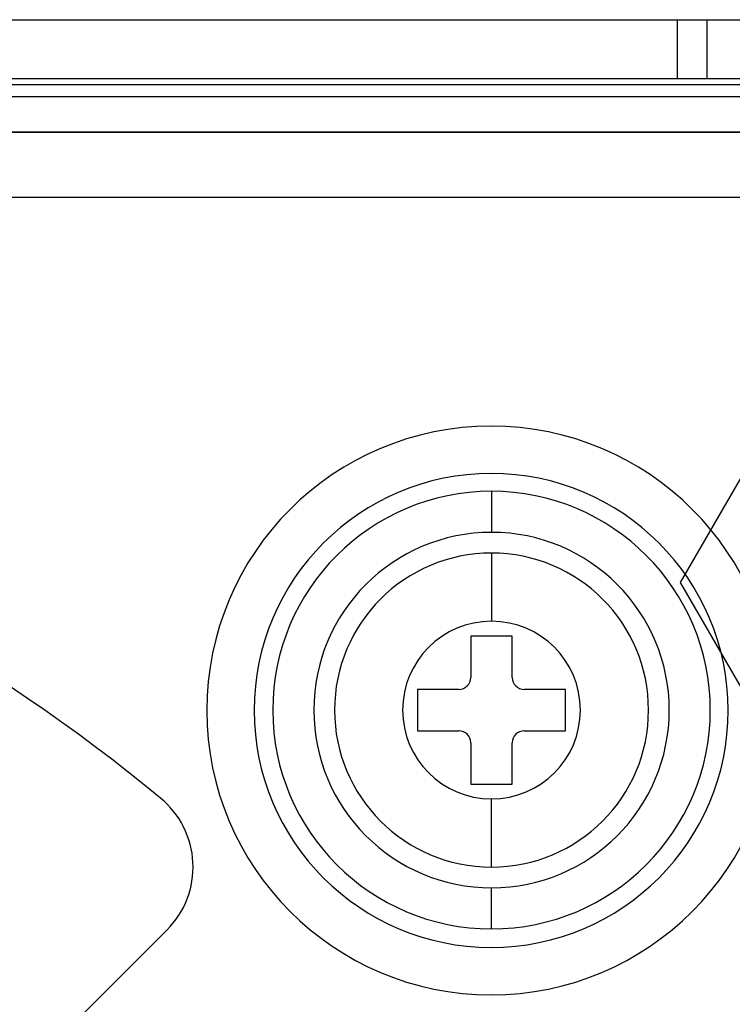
# Model space of a CAD drawing. Header units: millimetres. Extents: x -93 to 0, y 0 to 191.
# Tile 132 of 150: x -23 to -11, y 173 to 190. Entities that reach past the tile are written whole.
import ezdxf

# ---------------------------------------------------------------- set-up
doc = ezdxf.new("R2010")
doc.units = ezdxf.units.MM
doc.layers.add('MAIN-1', color=7, linetype='Continuous')
doc.layers.add('MAIN-2', color=7, linetype='Continuous')

msp = doc.modelspace()

# ---------------------------------------------------------------- linework, layer by layer
at = {"layer": 'MAIN-1'}
for p, q in [((-90.5, 190), (-2.5, 190)), ((-2.5, 189), (-90.5, 189)), ((-12.042, 180.5), (-10.021, 184)), ((-10.021, 177), (-12.042, 180.5))]:
    msp.add_line(p, q, dxfattribs=at)
at = {"layer": 'MAIN-2'}
for p, q in [((-12.1, 190), (-12.1, 189)), ((-11.6, 190), (-11.6, 190)), ((-11.6, 190), (-11.6, 189)), ((-2.5, 189), (-90.5, 189)), ((-11.6, 189), (-11.6, 189)), ((-3.4, 188.9), (-89.6, 188.9)), ((-10.552, 188.7), (-82.647, 188.7)), ((-91.1, 188.1), (-1.9, 188.1)), ((-3.4, 188.1), (-89.6, 188.1)), ((-5, 187), (-87.4, 187)), ((-15.24, 183.14), (-15.24, 183.14)), ((-15.24, 182.34), (-15.24, 182.34)), ((-15.234, 182.038), (-15.234, 181.346)), ((-15.234, 181.346), (-15.234, 181.346)), ((-15.234, 180.996), (-15.234, 179.846)), ((-15.234, 180.996), (-15.234, 180.996)), ((-12.042, 180.5), (-12.042, 180.5)), ((-15.234, 179.846), (-15.234, 179.846)), ((-15.584, 179.596), (-15.584, 178.896)), ((-14.884, 179.596), (-15.584, 179.596)), ((-15.584, 179.596), (-15.584, 179.596)), ((-14.884, 178.896), (-14.884, 179.596)), ((-14.884, 179.596), (-14.884, 179.596)), ((-15.584, 178.896), (-15.584, 178.896)), ((-14.884, 178.896), (-14.884, 178.896)), ((-16.484, 178.696), (-16.484, 177.996)), ((-15.784, 178.696), (-16.484, 178.696)), ((-16.484, 178.696), (-16.484, 178.696)), ((-15.784, 178.696), (-15.784, 178.696)), ((-13.984, 178.696), (-14.684, 178.696)), ((-14.684, 178.696), (-14.684, 178.696)), ((-13.984, 177.996), (-13.984, 178.696)), ((-13.984, 178.696), (-13.984, 178.696)), ((-16.484, 177.996), (-15.784, 177.996)), ((-16.484, 177.996), (-16.484, 177.996)), ((-15.784, 177.996), (-15.784, 177.996)), ((-14.684, 177.996), (-13.984, 177.996)), ((-14.684, 177.996), (-14.684, 177.996)), ((-13.984, 177.996), (-13.984, 177.996)), ((-15.584, 177.796), (-15.584, 177.096)), ((-15.584, 177.796), (-15.584, 177.796)), ((-14.884, 177.096), (-14.884, 177.796)), ((-14.884, 177.796), (-14.884, 177.796)), ((-15.584, 177.096), (-14.884, 177.096)), ((-15.584, 177.096), (-15.584, 177.096)), ((-14.884, 177.096), (-14.884, 177.096)), ((-20.82, 176.859), (-20.82, 176.859)), ((-15.234, 176.846), (-15.234, 176.846)), ((-15.234, 175.696), (-15.234, 176.846)), ((-15.234, 175.696), (-15.234, 175.696)), ((-15.234, 175.346), (-15.234, 175.346)), ((-15.234, 174.653), (-15.234, 175.346)), ((-23.198, 172.15), (-20.71, 174.638)), ((-20.71, 174.638), (-20.71, 174.638)), ((-15.24, 174.34), (-15.24, 174.34)), ((-15.24, 173.54), (-15.24, 173.54))]:
    msp.add_line(p, q, dxfattribs=at)
for centre, radius, start, end in [((-15.24, 178.34), 4.8, 90, 270), ((-15.24, 178.34), 4.8, 270, 90), ((-15.24, 178.34), 4, 90, 270), ((-15.24, 178.34), 4, 270, 90), ((-40.24, 153.34), 30.5, 50.4528, 71.5264), ((-15.234, 178.346), 3.693, 90, 180), ((-15.234, 178.346), 3.693, 0, 90), ((-15.234, 178.346), 3, 90, 270), ((-15.234, 178.346), 3, 270, 90), ((-15.234, 178.346), 2.65, 90, 270), ((-15.234, 178.346), 2.65, 270, 90), ((-15.234, 178.346), 1.5, 90, 270), ((-15.234, 178.346), 1.5, 270, 90), ((-15.784, 178.896), 0.2, 270, 0), ((-14.684, 178.896), 0.2, 180, 270), ((-15.234, 178.346), 3.693, 180, 270), ((-15.234, 178.346), 3.693, 270, 0), ((-15.784, 177.796), 0.2, 0, 90), ((-14.684, 177.796), 0.2, 90, 180), ((-21.771, 175.698), 1.5, 314.9999, 50.6724), ((-40.24, 153.34), 21.5, 7.9032, 82.0968)]:
    msp.add_arc(centre, radius, start, end, dxfattribs=at)

doc.saveas('drawing.dxf')
